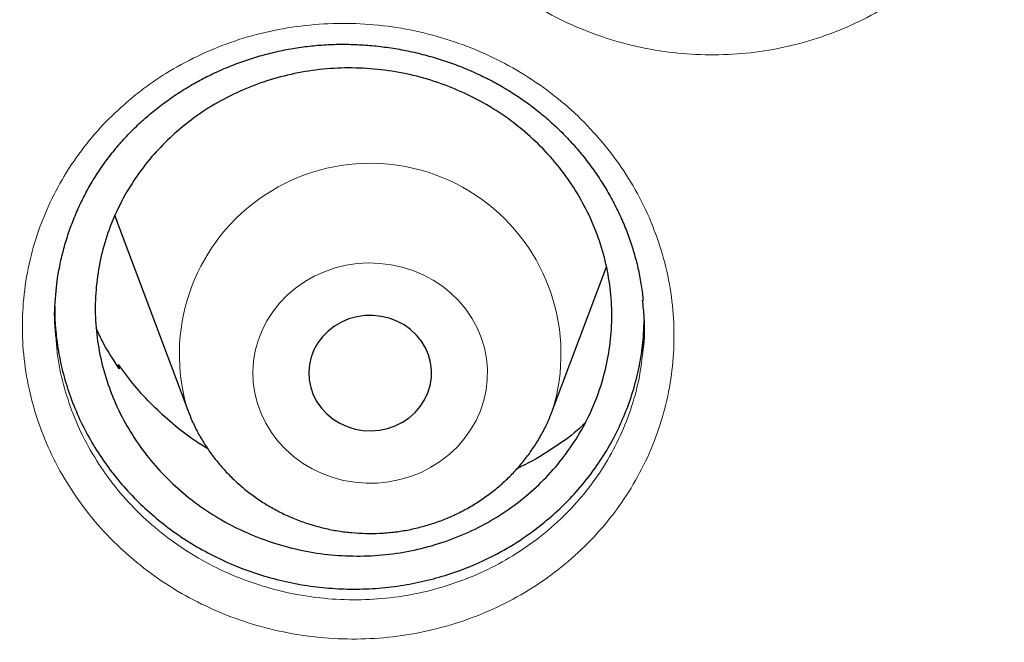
# Model space of a CAD drawing. Header units: millimetres. Extents: x 8 to 976, y 12 to 967.
# Tile 108 of 256: x 347.05 to 353.46, y 814.44 to 818.49. Entities that reach past the tile are written whole.
import ezdxf

# ---------------------------------------------------------------- set-up
doc = ezdxf.new("R2010")
doc.units = ezdxf.units.MM

msp = doc.modelspace()

# ---------------------------------------------------------------- linework, layer by layer
at = {"color": 7, "linetype": 'Continuous', "lineweight": 30}
for p, q in [((347.6998, 817.1355), (348.1469, 815.9473)), ((350.523, 815.9473), (350.8739, 816.88)), ((347.6932, 816.2301), (347.6967, 816.2438)), ((347.6967, 816.2438), (347.7013, 816.2171)), ((348.1469, 815.9473), (348.1492, 815.9412)), ((350.5189, 815.9364), (350.5224, 815.9456))]:
    msp.add_line(p, q, dxfattribs=at)
at = {"color": 7, "linetype": 'Continuous', "lineweight": 30, "flags": 128}
for points in [[(347.6724, 817.2147), (347.6893, 817.1644), (347.6998, 817.1355)], [(349.7108, 816.0604), (349.7257, 816.1086), (349.7336, 816.1581), (349.7344, 816.2083), (349.7281, 816.258), (349.7147, 816.3066), (349.6946, 816.353), (349.6681, 816.3965), (349.6356, 816.4363), (349.5977, 816.4717), (349.5552, 816.502), (349.5087, 816.5268), (349.4591, 816.5455), (349.4073, 816.5579), (349.3543, 816.5636), (349.3008, 816.5627), (349.248, 816.5551), (349.1967, 816.5409), (349.1479, 816.5205), (349.1025, 816.4942), (349.0612, 816.4624), (349.0247, 816.4257), (348.9939, 816.3848), (348.969, 816.3404), (348.9508, 816.2933), (348.9394, 816.2443), (348.935, 816.1943), (348.9378, 816.1443), (348.9476, 816.095), (348.9644, 816.0474), (348.9878, 816.0023), (349.0174, 815.9606), (349.0526, 815.9229), (349.0929, 815.89), (349.1375, 815.8624), (349.1857, 815.8406), (349.2365, 815.825), (349.289, 815.816), (349.3424, 815.8135), (349.3956, 815.8178), (349.4478, 815.8287), (349.4979, 815.846), (349.5451, 815.8695), (349.5886, 815.8986), (349.6276, 815.9329), (349.6613, 815.9718), (349.6892, 816.0146), (349.7108, 816.0604)]]:
    msp.add_lwpolyline(points, dxfattribs=at)
at = {"color": 252, "linetype": 'Continuous', "lineweight": 0, "flags": 128}
msp.add_lwpolyline([(350.0525, 815.9437), (350.0744, 816.0098), (350.0894, 816.0776), (350.0973, 816.1465), (350.0981, 816.2157), (350.0917, 816.2847), (350.0783, 816.3527), (350.058, 816.4193), (350.0309, 816.4837), (349.9973, 816.5453), (349.9575, 816.6036), (349.912, 816.6581), (349.861, 816.7081), (349.8051, 816.7533), (349.7448, 816.7933), (349.6807, 816.8276), (349.6134, 816.8559), (349.5435, 816.878), (349.4716, 816.8936), (349.3984, 816.9027), (349.3247, 816.9052), (349.251, 816.9009), (349.1782, 816.89), (349.1068, 816.8725), (349.0375, 816.8486), (348.971, 816.8186), (348.9079, 816.7827), (348.8488, 816.7413), (348.7942, 816.6947), (348.7447, 816.6434), (348.7007, 816.5878), (348.6626, 816.5285), (348.6308, 816.466), (348.6056, 816.401), (348.5871, 816.3339), (348.5757, 816.2656), (348.5713, 816.1965), (348.5741, 816.1273), (348.584, 816.0587), (348.6009, 815.9913), (348.6246, 815.9257), (348.655, 815.8626), (348.6917, 815.8026), (348.7345, 815.7462), (348.7828, 815.6939), (348.8363, 815.6462), (348.8944, 815.6035), (348.9567, 815.5664), (349.0225, 815.535), (349.0912, 815.5098), (349.1622, 815.4909), (349.2348, 815.4785), (349.3083, 815.4727), (349.3821, 815.4737), (349.4554, 815.4813), (349.5276, 815.4955), (349.5981, 815.5162), (349.666, 815.5431), (349.7309, 815.5761), (349.7921, 815.6148), (349.849, 815.6589), (349.9011, 815.7079), (349.9479, 815.7614), (349.989, 815.8189), (350.024, 815.8799), (350.0525, 815.9437)], dxfattribs=at)
at = {"color": 252, "linetype": 'Continuous', "lineweight": 0}
msp.add_arc((349.3349, 816.3111), 1.2425, 342.89192, 197.02757, dxfattribs=at)
for points, knots in [([(327.0372, 815.3253), (327.0501, 815.5265), (327.094, 816.2074), (327.2396, 817.3628), (327.4721, 818.7878), (327.7733, 820.1931), (328.1363, 821.5765), (328.5603, 822.9357), (329.0465, 824.2764), (329.5972, 825.6041), (330.2127, 826.916), (330.8932, 828.2089), (331.6336, 829.4725), (332.4325, 830.7043), (333.2833, 831.8948), (334.1831, 833.0425), (335.1292, 834.146), (336.1252, 835.2101), (337.1755, 836.239), (338.2793, 837.23), (339.4354, 838.1802), (340.6348, 839.0817), (341.8753, 839.9329), (343.147, 840.7274), (344.4464, 841.4646), (345.7706, 842.1444), (347.1248, 842.77), (348.5149, 843.3435), (349.9389, 843.8628), (351.3945, 844.3255), (352.8704, 844.7278), (354.3637, 845.0688), (355.8625, 845.3462), (357.3638, 845.561), (358.8645, 845.7127), (360.3708, 845.8079), (361.3768, 845.8197), (361.8798, 845.8256)], [0, 0, 0, 0, 0.012293, 0.041589, 0.070885, 0.100182, 0.128955, 0.157728, 0.186502, 0.215275, 0.244571, 0.273868, 0.303164, 0.33246, 0.361757, 0.39053, 0.419303, 0.448077, 0.47685, 0.506146, 0.535443, 0.564739, 0.594035, 0.623332, 0.652105, 0.680878, 0.709652, 0.738425, 0.767721, 0.797018, 0.826314, 0.85561, 0.884907, 0.91368, 0.942453, 0.971227, 1, 1, 1, 1]), ([(361.8798, 844.4039), (361.3833, 844.398), (360.3901, 844.3861), (358.9033, 844.2905), (357.4222, 844.138), (355.9497, 843.9234), (354.4974, 843.6502), (353.0678, 843.3198), (351.6632, 842.9342), (350.2777, 842.492), (348.9056, 841.9911), (347.5499, 841.4312), (346.2139, 840.8122), (344.9081, 840.1387), (343.6351, 839.412), (342.4049, 838.6381), (341.2188, 837.8196), (340.0785, 836.959), (338.9788, 836.053), (337.9155, 835.0976), (336.8914, 834.0936), (335.9095, 833.042), (334.9778, 831.951), (334.0982, 830.8226), (333.2772, 829.6659), (332.5153, 828.4839), (331.8128, 827.2794), (331.1664, 826.0476), (330.5737, 824.7831), (330.0371, 823.4878), (329.5589, 822.1637), (329.1431, 820.8213), (328.7907, 819.4629), (328.504, 818.0995), (328.2823, 816.7339), (328.1246, 815.3689), (328.0298, 813.9988), (327.998, 812.6177), (328.0306, 811.2284), (328.1288, 809.8334), (328.2923, 808.4439), (328.5208, 807.0624), (328.812, 805.6998), (329.1642, 804.3586), (329.5752, 803.0408), (330.0466, 801.741), (330.5805, 800.4537), (331.1773, 799.1818), (331.837, 797.9283), (332.5549, 796.7032), (333.3295, 795.5089), (334.1543, 794.3546), (335.0267, 793.2419), (335.944, 792.172), (336.9096, 791.1403), (337.928, 790.1427), (338.9982, 789.1819), (340.119, 788.2607), (341.2819, 787.3866), (342.4847, 786.5613), (343.7175, 785.7911), (344.9774, 785.0763), (346.2613, 784.4172), (347.5742, 783.8107), (348.922, 783.2547), (350.3026, 782.7512), (351.7139, 782.3025), (353.1448, 781.9125), (354.5926, 781.5819), (356.0458, 781.3129), (357.5014, 781.1049), (358.9563, 780.9569), (360.4167, 780.868), (361.8887, 780.8381), (363.3696, 780.8687), (364.8564, 780.9609), (366.3375, 781.1143), (367.81, 781.3286), (369.2623, 781.6019), (370.6919, 781.9323), (372.0965, 782.3179), (373.482, 782.7601), (374.8541, 783.261), (376.2097, 783.8209), (377.5458, 784.4399), (378.8516, 785.1134), (380.1245, 785.8401), (381.3548, 786.614), (382.5409, 787.4325), (383.6812, 788.2931), (384.7809, 789.1991), (385.8442, 790.1545), (386.8683, 791.1585), (387.8502, 792.2101), (388.7819, 793.3011), (389.6615, 794.4295), (390.4825, 795.5862), (391.2444, 796.7682), (391.9469, 797.9727), (392.5933, 799.2045), (393.186, 800.469), (393.7226, 801.7643), (394.2008, 803.0883), (394.6166, 804.4308), (394.969, 805.7892), (395.2557, 807.1526), (395.4774, 808.5182), (395.6351, 809.8832), (395.7299, 811.2533), (395.7617, 812.6344), (395.7291, 814.0237), (395.6309, 815.4187), (395.4674, 816.8082), (395.2389, 818.1897), (394.9476, 819.5522), (394.5955, 820.8935), (394.1845, 822.2113), (393.7131, 823.5111), (393.1792, 824.7984), (392.5824, 826.0703), (391.9227, 827.3238), (391.2048, 828.5489), (390.4302, 829.7432), (389.6054, 830.8975), (388.7329, 832.0102), (387.8157, 833.08), (386.85, 834.1118), (385.8317, 835.1094), (384.7615, 836.0702), (383.6407, 836.9914), (382.4778, 837.8655), (381.275, 838.6907), (380.0421, 839.461), (378.7822, 840.1758), (377.4984, 840.8349), (376.1855, 841.4414), (374.8377, 841.9974), (373.4571, 842.5009), (372.0458, 842.9496), (370.6149, 843.3396), (369.1671, 843.6702), (367.7139, 843.9391), (366.2583, 844.1474), (364.8034, 844.2945), (363.343, 844.3868), (362.3676, 844.3982), (361.8798, 844.4039)], [0, 0, 0, 0, 0.007, 0.014, 0.021, 0.028, 0.035, 0.041875, 0.04875, 0.055625, 0.0625, 0.0695, 0.0765, 0.0835, 0.0905, 0.0975, 0.104375, 0.11125, 0.118125, 0.125, 0.132, 0.139, 0.146, 0.153, 0.16, 0.166875, 0.17375, 0.180625, 0.1875, 0.1945, 0.2015, 0.2085, 0.2155, 0.2225, 0.229375, 0.23625, 0.243125, 0.25, 0.257, 0.264, 0.271, 0.278, 0.285, 0.291875, 0.29875, 0.305625, 0.3125, 0.3195, 0.3265, 0.3335, 0.3405, 0.3475, 0.354375, 0.36125, 0.368125, 0.375, 0.382, 0.389, 0.396, 0.403, 0.41, 0.416875, 0.42375, 0.430625, 0.4375, 0.4445, 0.4515, 0.4585, 0.4655, 0.4725, 0.479375, 0.48625, 0.493125, 0.5, 0.507, 0.514, 0.521, 0.528, 0.535, 0.541875, 0.54875, 0.555625, 0.5625, 0.5695, 0.5765, 0.5835, 0.5905, 0.5975, 0.604375, 0.61125, 0.618125, 0.625, 0.632, 0.639, 0.646, 0.653, 0.66, 0.666875, 0.67375, 0.680625, 0.6875, 0.6945, 0.7015, 0.7085, 0.7155, 0.7225, 0.729375, 0.73625, 0.743125, 0.75, 0.757, 0.764, 0.771, 0.778, 0.785, 0.791875, 0.79875, 0.805625, 0.8125, 0.8195, 0.8265, 0.8335, 0.8405, 0.8475, 0.854375, 0.86125, 0.868125, 0.875, 0.882, 0.889, 0.896, 0.903, 0.91, 0.916875, 0.92375, 0.930625, 0.9375, 0.9445, 0.9515, 0.9585, 0.9655, 0.9725, 0.979375, 0.98625, 0.993125, 1, 1, 1, 1]), ([(350.0573, 821.7312), (350.0903, 821.7601), (350.1562, 821.8178), (350.2891, 821.9165), (350.4591, 822.022), (350.6711, 822.123), (350.894, 822.201), (351.1252, 822.2541), (351.3615, 822.2828), (351.6002, 822.2863), (351.8384, 822.2637), (352.0729, 822.2162), (352.3008, 822.1444), (352.5186, 822.0483), (352.7241, 821.9301), (352.9148, 821.7911), (353.0876, 821.6325), (353.241, 821.4568), (353.3731, 821.2664), (353.4814, 821.0631), (353.5655, 820.85), (353.6243, 820.6295), (353.656, 820.4043), (353.6612, 820.1774), (353.6396, 819.9519), (353.5911, 819.7307), (353.5172, 819.5164), (353.4202, 819.3152), (353.3024, 819.1295), (353.1648, 818.9566), (353.0045, 818.7963), (352.823, 818.6516), (352.6255, 818.527), (352.4141, 818.4249), (352.1917, 818.3458), (351.9611, 818.2906), (351.7249, 818.2609), (351.4862, 818.2563), (351.2481, 818.2767), (351.0137, 818.323), (350.7859, 818.3935), (350.5672, 818.4875), (350.361, 818.6046), (350.1695, 818.7426), (349.995, 818.8997), (349.8407, 819.0745), (349.7076, 819.2641), (349.597, 819.4664), (349.5115, 819.6795), (349.4515, 819.9003), (349.4176, 820.1256), (349.411, 820.3525), (349.4312, 820.5783), (349.4776, 820.8), (349.5506, 821.0147), (349.6482, 821.22), (349.767, 821.4091), (349.9026, 821.5814), (350.0058, 821.6812), (350.0573, 821.7312)], [0, 0, 0, 0, 0.010163, 0.020325, 0.038164, 0.05606, 0.073897, 0.091747, 0.109653, 0.127501, 0.145405, 0.163367, 0.181271, 0.199161, 0.217108, 0.234998, 0.252889, 0.270838, 0.288729, 0.306611, 0.32455, 0.342432, 0.360333, 0.37829, 0.396189, 0.414036, 0.43194, 0.449784, 0.466677, 0.48357, 0.50141, 0.519308, 0.53715, 0.554985, 0.572877, 0.590712, 0.608579, 0.626503, 0.64437, 0.662243, 0.680173, 0.698046, 0.715945, 0.733901, 0.751799, 0.769673, 0.787603, 0.805478, 0.823413, 0.841406, 0.859343, 0.877232, 0.895177, 0.913066, 0.930908, 0.948807, 0.966649, 0.983324, 1, 1, 1, 1]), ([(347.7944, 817.9882), (347.8281, 818.0145), (347.8955, 818.0672), (348.0316, 818.1574), (348.2061, 818.2532), (348.4232, 818.3431), (348.65, 818.4096), (348.8839, 818.4509), (349.1215, 818.4677), (349.3604, 818.4594), (349.5972, 818.4251), (349.8293, 818.3663), (350.0532, 818.2836), (350.266, 818.1773), (350.4652, 818.0497), (350.6485, 817.9021), (350.8129, 817.7359), (350.957, 817.5538), (351.0791, 817.3581), (351.1766, 817.1508), (351.2495, 816.935), (351.2967, 816.7131), (351.3166, 816.4879), (351.3099, 816.2624), (351.2766, 816.0396), (351.2166, 815.8224), (351.1317, 815.6133), (351.0244, 815.4183), (350.897, 815.2398), (350.7507, 815.0749), (350.5822, 814.9236), (350.3933, 814.7889), (350.1895, 814.6748), (349.9729, 814.5839), (349.7466, 814.5163), (349.5132, 814.4728), (349.2755, 814.455), (349.0367, 814.4622), (348.7997, 814.4944), (348.5678, 814.5519), (348.3438, 814.6333), (348.1301, 814.7376), (347.9301, 814.8642), (347.7459, 815.0108), (347.5798, 815.1756), (347.4347, 815.3569), (347.3116, 815.5518), (347.2117, 815.7583), (347.1374, 815.9742), (347.0891, 816.1964), (347.0669, 816.4217), (347.0722, 816.6474), (347.1042, 816.8705), (347.1621, 817.0884), (347.2462, 817.2979), (347.3543, 817.497), (347.4834, 817.6796), (347.6293, 817.8454), (347.7394, 817.9406), (347.7944, 817.9882)], [0, 0, 0, 0, 0.0099225, 0.0198455, 0.0376883, 0.0555876, 0.0734289, 0.0912884, 0.1092036, 0.1270611, 0.1449759, 0.1629476, 0.1808615, 0.1987563, 0.216709, 0.2346037, 0.2524943, 0.270443, 0.2883328, 0.3062093, 0.3241418, 0.3420169, 0.3599074, 0.3778541, 0.3957434, 0.4135821, 0.4314759, 0.4493121, 0.4661913, 0.483072, 0.5009181, 0.5188228, 0.5366706, 0.554512, 0.5724105, 0.5902526, 0.6081295, 0.6260635, 0.6439404, 0.6618221, 0.6797609, 0.697643, 0.7155453, 0.7335053, 0.7514076, 0.7692796, 0.7872087, 0.8050812, 0.8230077, 0.840992, 0.8589211, 0.8767981, 0.8947336, 0.9126129, 0.9304474, 0.9483384, 0.9661733, 0.9830869, 1, 1, 1, 1]), ([(347.2908, 816.3969), (347.2936, 816.3617), (347.3019, 816.2582), (347.3417, 816.0893), (347.4079, 815.8936), (347.4986, 815.7065), (347.61, 815.5297), (347.7413, 815.3653), (347.8916, 815.2159), (348.0583, 815.0829), (348.2393, 814.9679), (348.4327, 814.8732), (348.6355, 814.7992), (348.8454, 814.7468), (349.0598, 814.7173), (349.2759, 814.7105), (349.491, 814.7263), (349.7022, 814.7653), (349.907, 814.8262), (350.1031, 814.9083), (350.2876, 815.0112), (350.4585, 815.133), (350.611, 815.2698), (350.7436, 815.419), (350.8588, 815.5806), (350.9561, 815.757), (351.0325, 815.9463), (351.0868, 816.1367), (351.1028, 816.265), (351.1104, 816.3261)], [0, 0, 0, 0, 0.01975, 0.0579525, 0.0960287, 0.1340023, 0.1720932, 0.2100631, 0.2480875, 0.2862325, 0.3242564, 0.3622419, 0.4003483, 0.4383334, 0.4763053, 0.5143979, 0.5523689, 0.590266, 0.6282829, 0.6661793, 0.7040813, 0.7421044, 0.7800045, 0.8158834, 0.8517609, 0.889644, 0.9276478, 0.9655351, 1, 1, 1, 1])]:
    msp.add_open_spline(points, degree=3, knots=knots, dxfattribs=at)
at = {"color": 7, "linetype": 'Continuous', "lineweight": 30}
for points, knots in [([(329.2775, 815.5657), (329.2835, 815.626), (329.3034, 815.8289), (329.344, 816.1737), (329.3993, 816.6001), (329.4613, 817.0257), (329.5296, 817.4504), (329.6042, 817.8742), (329.6851, 818.297), (329.7723, 818.7187), (329.8658, 819.1392), (329.9656, 819.5585), (330.0716, 819.9764), (330.1838, 820.3928), (330.3022, 820.8078), (330.4268, 821.2211), (330.5575, 821.6328), (330.6944, 822.0427), (330.8373, 822.4508), (330.9864, 822.857), (331.1415, 823.2612), (331.3026, 823.6633), (331.4696, 824.0632), (331.6427, 824.4609), (331.8216, 824.8563), (332.0064, 825.2494), (332.1971, 825.6399), (332.3935, 826.0279), (332.5957, 826.4133), (332.8037, 826.796), (333.0173, 827.176), (333.2366, 827.5531), (333.4615, 827.9273), (333.6919, 828.2985), (333.9279, 828.6666), (334.1693, 829.0317), (334.4161, 829.3935), (334.6683, 829.752), (334.9259, 830.1072), (335.1887, 830.459), (335.4567, 830.8073), (335.7299, 831.1521), (336.0082, 831.4932), (336.2915, 831.8306), (336.5799, 832.1643), (336.8732, 832.4942), (337.1714, 832.8202), (337.4744, 833.1423), (337.7822, 833.4604), (338.0947, 833.7744), (338.4119, 834.0842), (338.7336, 834.3899), (339.0599, 834.6913), (339.3907, 834.9884), (339.7258, 835.2812), (340.0653, 835.5695), (340.409, 835.8533), (340.7569, 836.1326), (341.109, 836.4073), (341.4651, 836.6774), (341.8252, 836.9428), (342.1893, 837.2034), (342.5571, 837.4592), (342.9288, 837.7102), (343.3042, 837.9563), (343.6831, 838.1974), (344.0657, 838.4335), (344.4517, 838.6646), (344.8412, 838.8907), (345.234, 839.1116), (345.63, 839.3272), (346.0292, 839.5378), (346.4315, 839.743), (346.8368, 839.9429), (347.2451, 840.1375), (347.6562, 840.3268), (348.0702, 840.5106), (348.4868, 840.689), (348.906, 840.8618), (349.3278, 841.0292), (349.752, 841.1911), (350.1786, 841.3473), (350.6075, 841.498), (351.0385, 841.643), (351.4718, 841.7823), (351.907, 841.916), (352.3442, 842.0439), (352.7832, 842.1661), (353.2241, 842.2825), (353.6666, 842.3931), (354.1107, 842.4979), (354.5564, 842.5969), (355.0034, 842.6899), (355.4519, 842.7772), (355.9015, 842.8585), (356.3524, 842.934), (356.8043, 843.0035), (357.2572, 843.0671), (357.7111, 843.1248), (358.1657, 843.1765), (358.6211, 843.2222), (359.0771, 843.2619), (359.5336, 843.2957), (359.9906, 843.3235), (360.448, 843.3452), (360.9057, 843.361), (361.3635, 843.3708), (361.8215, 843.3745), (362.2795, 843.3723), (362.7373, 843.3641), (363.1951, 843.3498), (363.6525, 843.3296), (364.1096, 843.3033), (364.5663, 843.2711), (365.0225, 843.2329), (365.478, 843.1887), (365.9328, 843.1385), (366.3869, 843.0824), (366.84, 843.0203), (367.2922, 842.9523), (367.7433, 842.8783), (368.1933, 842.7985), (368.6421, 842.7128), (369.0895, 842.6211), (369.5355, 842.5237), (369.98, 842.4204), (370.423, 842.3112), (370.8642, 842.1963), (371.3038, 842.0756), (371.7414, 841.9491), (372.1772, 841.8169), (372.6109, 841.679), (373.0425, 841.5355), (373.472, 841.3863), (373.8991, 841.2315), (374.324, 841.071), (374.7464, 840.9051), (375.1662, 840.7336), (375.5835, 840.5566), (375.9981, 840.3742), (376.41, 840.1863), (376.819, 839.9931), (377.225, 839.7945), (377.6281, 839.5906), (378.0281, 839.3815), (378.425, 839.1671), (378.8186, 838.9475), (379.2089, 838.7228), (379.5958, 838.493), (379.9792, 838.2582), (380.3591, 838.0183), (380.7354, 837.7735), (381.108, 837.5238), (381.4769, 837.2692), (381.8419, 837.0098), (382.203, 836.7456), (382.5601, 836.4768), (382.9132, 836.2033), (383.2622, 835.9251), (383.607, 835.6424), (383.9476, 835.3553), (384.2838, 835.0636), (384.6157, 834.7677), (384.9431, 834.4673), (385.266, 834.1628), (385.5843, 833.854), (385.898, 833.541), (386.207, 833.224), (386.5113, 832.903), (386.8107, 832.578), (387.1052, 832.2491), (387.3949, 831.9164), (387.6795, 831.5799), (387.9591, 831.2397), (388.2336, 830.8959), (388.5029, 830.5485), (388.7671, 830.1976), (389.0259, 829.8433), (389.2795, 829.4856), (389.5277, 829.1246), (389.7705, 828.7604), (390.0079, 828.3931), (390.2397, 828.0226), (390.466, 827.6492), (390.6867, 827.2729), (390.9018, 826.8937), (391.1112, 826.5117), (391.3149, 826.1269), (391.5128, 825.7396), (391.705, 825.3497), (391.8913, 824.9573), (392.0717, 824.5625), (392.2463, 824.1654), (392.4149, 823.766), (392.5775, 823.3645), (392.7341, 822.9608), (392.8847, 822.5552), (393.0292, 822.1476), (393.1677, 821.7381), (393.3, 821.3269), (393.4261, 820.914), (393.5461, 820.4994), (393.6599, 820.0834), (393.7675, 819.6658), (393.8689, 819.247), (393.964, 818.8268), (394.0528, 818.4054), (394.1353, 817.9829), (394.2116, 817.5593), (394.2815, 817.1348), (394.345, 816.7094), (394.4023, 816.2832), (394.4527, 815.8563), (394.4859, 815.5495), (394.5004, 815.3849), (394.5023, 815.363)], [0, 0, 0, 0, 0.0019988, 0.0067268, 0.0114548, 0.0161828, 0.0209108, 0.0256386, 0.0303666, 0.0350945, 0.0398224, 0.0445503, 0.0492781, 0.0540061, 0.0587338, 0.0634616, 0.0681894, 0.0729171, 0.0776449, 0.0823724, 0.0871001, 0.0918278, 0.0965553, 0.1012827, 0.1060103, 0.1107377, 0.1154652, 0.1201926, 0.1249199, 0.1296472, 0.1343744, 0.1391018, 0.143829, 0.1485561, 0.1532832, 0.1580102, 0.1627373, 0.1674643, 0.1721913, 0.1769182, 0.181645, 0.1863719, 0.1910986, 0.1958254, 0.2005521, 0.2052788, 0.2100054, 0.214732, 0.2194586, 0.2241851, 0.2289115, 0.233638, 0.2383644, 0.2430907, 0.2478171, 0.2525434, 0.2572696, 0.2619959, 0.266722, 0.2714482, 0.2761743, 0.2809004, 0.2856265, 0.2903525, 0.2950785, 0.2998045, 0.3045304, 0.3092563, 0.3139822, 0.3187081, 0.3234339, 0.3281597, 0.3328855, 0.3376113, 0.342337, 0.3470627, 0.3517884, 0.356514, 0.3612397, 0.3659653, 0.3706909, 0.3754165, 0.3801421, 0.3848676, 0.3895932, 0.3943187, 0.3990442, 0.4037697, 0.4084952, 0.4132206, 0.4179461, 0.4226715, 0.4273969, 0.4321224, 0.4368478, 0.4415732, 0.4462985, 0.4510239, 0.4557493, 0.4604747, 0.4652001, 0.4699254, 0.4746507, 0.4793761, 0.4841014, 0.4888268, 0.4935521, 0.4982775, 0.5030028, 0.5077281, 0.5124535, 0.5171788, 0.5219041, 0.5266295, 0.5313548, 0.5360802, 0.5408055, 0.5455309, 0.5502562, 0.5549816, 0.5597069, 0.5644323, 0.5691577, 0.5738831, 0.5786085, 0.5833339, 0.5880593, 0.5927847, 0.5975102, 0.6022356, 0.6069611, 0.6116866, 0.616412, 0.6211376, 0.625863, 0.6305886, 0.6353142, 0.6400397, 0.6447653, 0.6494909, 0.6542165, 0.6589421, 0.6636678, 0.6683936, 0.6731192, 0.677845, 0.6825707, 0.6872965, 0.6920223, 0.6967482, 0.701474, 0.7061999, 0.7109258, 0.7156518, 0.7203777, 0.7251038, 0.7298298, 0.7345558, 0.739282, 0.744008, 0.7487343, 0.7534605, 0.7581867, 0.7629129, 0.7676393, 0.7723656, 0.777092, 0.7818184, 0.7865448, 0.7912714, 0.7959979, 0.8007245, 0.8054511, 0.8101777, 0.8149044, 0.8196311, 0.8243578, 0.8290848, 0.8338116, 0.8385385, 0.8432654, 0.8479924, 0.8527194, 0.8574464, 0.8621735, 0.8669007, 0.8716279, 0.8763551, 0.8810823, 0.8858097, 0.890537, 0.8952644, 0.8999918, 0.9047193, 0.9094467, 0.9141742, 0.9189018, 0.9236294, 0.9283569, 0.9330846, 0.9378123, 0.94254, 0.9472679, 0.9519956, 0.9567234, 0.9614512, 0.9661791, 0.970907, 0.9756349, 0.9803629, 0.9850907, 0.9898187, 0.9945467, 0.9992747, 1, 1, 1, 1]), ([(347.6551, 817.6213), (347.6659, 817.6346), (347.6985, 817.6748), (347.7566, 817.7391), (347.8311, 817.8127), (347.9106, 817.8825), (347.9948, 817.9483), (348.0833, 818.0097), (348.1758, 818.0665), (348.2719, 818.1182), (348.3712, 818.1648), (348.4732, 818.2058), (348.5773, 818.2412), (348.6831, 818.2707), (348.79, 818.2943), (348.8976, 818.3118), (349.0056, 818.3232), (349.114, 818.3286), (349.223, 818.328), (349.333, 818.3216), (349.4433, 818.3093), (349.5536, 818.291), (349.6631, 818.2667), (349.7714, 818.2368), (349.8776, 818.2011), (349.9813, 818.16), (350.0817, 818.1137), (350.1786, 818.0624), (350.2713, 818.0065), (350.3596, 817.9461), (350.444, 817.8811), (350.5247, 817.8113), (350.6016, 817.7368), (350.6745, 817.6578), (350.7429, 817.5746), (350.8065, 817.4877), (350.865, 817.3973), (350.9179, 817.304), (350.9652, 817.2081), (351.0064, 817.1103), (351.0414, 817.0108), (351.0702, 816.9103), (351.0921, 816.809), (351.1059, 816.726), (351.1101, 816.6768), (351.1113, 816.6617)], [0, 0, 0, 0, 0.011713, 0.035193, 0.058767, 0.082488, 0.106336, 0.130295, 0.154337, 0.178427, 0.202532, 0.226602, 0.250603, 0.274496, 0.298255, 0.321856, 0.345271, 0.368562, 0.392022, 0.415719, 0.439616, 0.463669, 0.487828, 0.512036, 0.536226, 0.560331, 0.584301, 0.608089, 0.631659, 0.65499, 0.678245, 0.701714, 0.725383, 0.749226, 0.773218, 0.797319, 0.821491, 0.845699, 0.869888, 0.894022, 0.918071, 0.942006, 0.965813, 0.989487, 1, 1, 1, 1]), ([(348.0627, 817.7486), (348.1096, 817.7877), (348.2036, 817.8659), (348.3612, 817.9631), (348.5285, 818.0442), (348.7052, 818.1062), (348.8883, 818.1493), (349.0756, 818.1729), (349.2649, 818.176), (349.4537, 818.1592), (349.6397, 818.1227), (349.8204, 818.0664), (349.9936, 817.9917), (350.1573, 817.8993), (350.309, 817.7899), (350.4471, 817.6656), (350.57, 817.5277), (350.6755, 817.3776), (350.7629, 817.2177), (350.8311, 817.0499), (350.8786, 816.876), (350.9054, 816.6987), (350.9112, 816.5198), (350.8953, 816.3419), (350.8585, 816.1671), (350.8014, 815.9974), (350.7239, 815.8354), (350.6278, 815.6828), (350.5141, 815.5414), (350.3838, 815.4136), (350.2391, 815.3004), (350.0818, 815.2032), (349.9134, 815.1239), (349.7364, 815.0629), (349.553, 815.0208), (349.3654, 814.999), (349.1761, 814.9969), (348.9874, 815.0148), (348.8017, 815.0529), (348.6214, 815.1102), (348.4486, 815.186), (348.2858, 815.2798), (348.1349, 815.39), (347.9975, 815.5151), (347.876, 815.6541), (347.7714, 815.8048), (347.685, 815.9652), (347.6186, 816.1336), (347.5722, 816.3076), (347.5465, 816.4852), (347.5425, 816.664), (347.5595, 816.8418), (347.5974, 817.0165), (347.6563, 817.1855), (347.7347, 817.3471), (347.8301, 817.4958), (347.9388, 817.6311), (348.0214, 817.7095), (348.0627, 817.7486)], [0, 0, 0, 0, 0.017877, 0.035811, 0.053689, 0.071566, 0.0895, 0.107377, 0.125258, 0.143197, 0.161079, 0.178965, 0.196908, 0.214794, 0.232681, 0.250626, 0.268513, 0.286398, 0.30434, 0.322225, 0.340105, 0.358041, 0.375921, 0.393795, 0.411727, 0.429602, 0.447472, 0.4654, 0.483271, 0.501142, 0.51907, 0.536941, 0.554815, 0.572747, 0.590622, 0.608502, 0.626438, 0.644318, 0.662203, 0.680145, 0.69803, 0.715918, 0.733862, 0.751749, 0.769635, 0.787578, 0.805465, 0.823346, 0.841285, 0.859166, 0.877042, 0.894976, 0.912851, 0.930723, 0.948651, 0.966523, 0.983261, 1, 1, 1, 1]), ([(347.2903, 816.726), (347.2933, 816.7531), (347.3, 816.815), (347.3181, 816.9106), (347.3432, 817.0126), (347.3746, 817.1131), (347.4121, 817.2116), (347.4555, 817.3075), (347.5046, 817.4005), (347.5593, 817.4901), (347.61, 817.5634), (347.6433, 817.6061), (347.6551, 817.6213)], [0, 0, 0, 0, 0.084104, 0.191602, 0.299395, 0.407286, 0.515062, 0.622541, 0.729589, 0.836087, 0.941957, 1, 1, 1, 1]), ([(347.2902, 816.7284), (347.2887, 816.7183), (347.2773, 816.6412), (347.2761, 816.5296), (347.2872, 816.4296), (347.2908, 816.3969)], [0, 0, 0, 0, 0.092579, 0.704023, 1, 1, 1, 1]), ([(347.2816, 816.6251), (347.2816, 816.5895), (347.2817, 816.5038), (347.2974, 816.3684), (347.3261, 816.2186), (347.3689, 816.07), (347.4249, 815.9251), (347.4932, 815.7864), (347.5731, 815.6532), (347.6654, 815.5253), (347.7689, 815.4051), (347.8817, 815.2945), (348.0038, 815.1928), (348.1357, 815.1002), (348.2753, 815.0185), (348.42, 814.9489), (348.5701, 814.8908), (348.7261, 814.8443), (348.8856, 814.8104), (349.0459, 814.7896), (349.2072, 814.7814), (349.3701, 814.7861), (349.5317, 814.8039), (349.6893, 814.8343), (349.8435, 814.877), (349.9946, 814.9323), (350.1516, 815.0053), (350.3119, 815.0975), (350.4151, 815.1764), (350.467, 815.2161)], [0, 0, 0, 0, 0.025665, 0.061847, 0.098027, 0.135253, 0.172475, 0.208723, 0.24497, 0.28226, 0.319547, 0.35589, 0.392235, 0.429639, 0.467039, 0.503331, 0.539619, 0.576961, 0.614302, 0.65061, 0.686918, 0.724282, 0.761646, 0.797921, 0.834197, 0.871525, 0.908854, 0.954179, 1, 1, 1, 1]), ([(351.1104, 816.3261), (351.1114, 816.3324), (351.1227, 816.4059), (351.1239, 816.5195), (351.113, 816.6255), (351.1091, 816.6637)], [0, 0, 0, 0, 0.055928, 0.660281, 1, 1, 1, 1]), ([(347.7013, 816.2171), (347.6613, 816.2771), (347.6043, 816.3627), (347.5628, 816.4555), (347.5504, 816.4833)], [0, 0, 0, 0, 0.700802, 1, 1, 1, 1]), ([(350.467, 815.2161), (350.5063, 815.2498), (350.5849, 815.3172), (350.6919, 815.4308), (350.7898, 815.5532), (350.876, 815.6832), (350.9492, 815.8183), (351.0099, 815.9588), (351.0584, 816.1053), (351.0931, 816.2551), (351.1141, 816.3957), (351.1172, 816.4858), (351.1186, 816.5258)], [0, 0, 0, 0, 0.101106, 0.202207, 0.306263, 0.41032, 0.511093, 0.611876, 0.715606, 0.819334, 0.919898, 1, 1, 1, 1]), ([(348.2781, 815.6962), (348.2478, 815.7144), (348.1672, 815.763), (348.0477, 815.8581), (347.9183, 815.9762), (347.7996, 816.1045), (347.7309, 816.1974), (347.6967, 816.2438)], [0, 0, 0, 0, 0.130242, 0.347248, 0.565126, 0.782987, 1, 1, 1, 1]), ([(348.1498, 815.9411), (348.1578, 815.9207), (348.1763, 815.8731), (348.2122, 815.8014), (348.2562, 815.726), (348.3059, 815.6538), (348.3608, 815.5852), (348.4206, 815.5205), (348.4851, 815.46), (348.5539, 815.4041), (348.6267, 815.353), (348.7032, 815.307), (348.7829, 815.2663), (348.8655, 815.2312), (348.9506, 815.2019), (349.0377, 815.1784), (349.1263, 815.161), (349.2161, 815.1497), (349.3065, 815.1446), (349.3971, 815.1458), (349.4875, 815.1532), (349.5771, 815.1668), (349.6655, 815.1866), (349.7522, 815.2124), (349.8368, 815.2442), (349.9188, 815.2817), (349.9978, 815.3248), (350.0734, 815.3732), (350.1452, 815.4268), (350.2128, 815.4851), (350.2758, 815.548), (350.334, 815.615), (350.387, 815.6858), (350.4345, 815.76), (350.4756, 815.8359), (350.5026, 815.8951), (350.5157, 815.9283), (350.5187, 815.9359)], [0, 0, 0, 0, 0.021993, 0.05103, 0.080096, 0.109203, 0.138351, 0.167548, 0.196789, 0.226078, 0.255417, 0.284803, 0.314233, 0.343707, 0.37322, 0.402769, 0.432349, 0.461958, 0.491587, 0.521235, 0.550895, 0.58056, 0.610226, 0.639886, 0.669536, 0.699166, 0.728775, 0.758357, 0.787904, 0.817412, 0.846875, 0.876291, 0.905658, 0.934971, 0.964238, 0.991805, 1, 1, 1, 1]), ([(350.732, 815.8604), (350.7165, 815.8457), (350.6484, 815.7815), (350.5089, 815.6877), (350.3773, 815.6057), (350.3016, 815.5737), (350.2939, 815.5704)], [0, 0, 0, 0, 0.122697, 0.53726, 0.953129, 1, 1, 1, 1]), ([(327.0285, 815.3102), (327.026, 815.2749), (327.0205, 815.198), (327.0129, 815.081), (327.005, 814.9545), (326.9969, 814.8211), (326.9886, 814.6748), (326.9805, 814.5161), (326.9726, 814.3459), (326.9648, 814.152), (326.9574, 813.9329), (326.9511, 813.6872), (326.9464, 813.4253), (326.944, 813.1471), (326.9442, 812.8527), (326.9475, 812.5421), (326.9543, 812.2154), (326.9644, 811.8987), (326.9771, 811.5969), (326.9912, 811.3218), (327.0069, 811.0595), (327.0236, 810.8157), (327.0406, 810.591), (327.0576, 810.3857), (327.0741, 810.2012), (327.0897, 810.0375), (327.1039, 809.8953), (327.1165, 809.7742), (327.1274, 809.6741), (327.1362, 809.594), (327.1426, 809.5375), (327.147, 809.4998), (327.1503, 809.4704), (327.1545, 809.4352), (327.1599, 809.3891), (327.1666, 809.333), (327.1764, 809.2523), (327.19, 809.143), (327.2084, 809.0007), (327.2298, 808.8404), (327.2544, 808.6641), (327.2814, 808.4787), (327.3104, 808.2879), (327.3405, 808.0974), (327.3718, 807.9075), (327.4041, 807.7184), (327.4568, 807.421), (327.5331, 807.017), (327.6343, 806.5261), (327.7393, 806.0546), (327.848, 805.598), (327.9657, 805.1345), (328.074, 804.7342), (328.1692, 804.3986), (328.2481, 804.1293), (328.3303, 803.8583), (328.4071, 803.6126), (328.475, 803.4015), (328.5301, 803.2336), (328.5776, 803.0911), (328.6154, 802.9796), (328.6441, 802.8957), (328.6648, 802.8357), (328.6835, 802.7818), (328.7039, 802.7231), (328.7296, 802.65), (328.7612, 802.5607), (328.7988, 802.4557), (328.8427, 802.3346), (328.8965, 802.1879), (328.9616, 802.0137), (329.0391, 801.8101), (329.1268, 801.5847), (329.2234, 801.3423), (329.3254, 801.0926), (329.4289, 800.8452), (329.5587, 800.5423), (329.7146, 800.1899), (329.8963, 799.7941), (330.0672, 799.4348), (330.2264, 799.1101), (330.3736, 798.8178), (330.5147, 798.5443), (330.6493, 798.2892), (330.777, 798.0524), (330.9781, 797.6865), (331.2623, 797.1873), (331.5439, 796.7181), (331.7324, 796.4137), (331.821, 796.2721), (331.9106, 796.1307), (332.001, 795.9895), (332.0923, 795.8486), (332.1825, 795.7109), (332.2647, 795.5869), (332.3344, 795.4826), (332.3894, 795.401), (332.4323, 795.3375), (332.4649, 795.2896), (332.4941, 795.2468), (332.5275, 795.198), (332.573, 795.1319), (332.6317, 795.0469), (332.7048, 794.942), (332.7912, 794.8192), (332.891, 794.6787), (332.9973, 794.5308), (333.1088, 794.3775), (333.2243, 794.2206), (333.35, 794.052), (333.4862, 793.8719), (333.6322, 793.6814), (333.8524, 793.3987), (334.1419, 793.0366), (334.4871, 792.6195), (334.8137, 792.2372), (335.1212, 791.8874), (335.42, 791.5568), (335.7095, 791.2448), (335.9874, 790.9526), (336.2532, 790.6795), (336.5066, 790.425), (336.7487, 790.1868), (336.9936, 789.9504), (337.2445, 789.7132), (337.5079, 789.4694), (337.7754, 789.2271), (338.0503, 788.9833), (338.3328, 788.7384), (338.6017, 788.5103), (338.8558, 788.2992), (339.094, 788.1048), (339.337, 787.91), (339.585, 787.7151), (339.8366, 787.521), (340.0577, 787.3536), (340.2415, 787.2165), (340.3825, 787.1126), (340.5086, 787.0205), (340.6196, 786.9402), (340.7101, 786.8752), (340.7817, 786.8241), (340.8344, 786.7867), (340.8749, 786.758), (340.9097, 786.7334), (340.9525, 786.7032), (341.013, 786.6608), (341.094, 786.6042), (341.1926, 786.5358), (341.3091, 786.4556), (341.4437, 786.3639), (341.5964, 786.2609), (341.8983, 786.0597), (342.3505, 785.7665), (342.9563, 785.3909), (343.5812, 785.0206), (344.2255, 784.6566), (344.8854, 784.3018), (345.5605, 783.957), (346.2495, 783.6233), (346.9505, 783.3023), (347.6927, 782.9816), (348.4703, 782.6667), (349.2822, 782.3607), (350.0899, 782.0782), (350.8925, 781.8185), (351.6845, 781.5821), (352.4653, 781.3679), (353.2355, 781.1745), (354.0031, 780.999), (354.8067, 780.8332), (355.6493, 780.6791), (356.531, 780.5396), (357.4162, 780.4212), (358.3043, 780.3241), (359.1947, 780.2484), (360.0869, 780.1941), (360.9802, 780.1614), (361.8742, 780.1504), (362.7682, 780.1611), (363.6615, 780.1936), (364.5537, 780.2476), (365.4442, 780.323), (366.3323, 780.4199), (367.2185, 780.5381), (368.1034, 780.6778), (368.9567, 780.8338), (369.7785, 781.0036), (370.5686, 781.185), (371.3569, 781.3842), (372.1429, 781.6015), (372.9215, 781.8356), (373.6942, 782.0868), (374.4647, 782.3564), (375.2411, 782.6481), (375.9706, 782.942), (376.6525, 783.2337), (377.2862, 783.5193), (377.923, 783.8215), (378.459, 784.0889), (378.8949, 784.3148), (379.231, 784.4936), (379.5675, 784.6772), (379.9041, 784.8656), (380.2364, 785.0563), (380.5578, 785.2454), (380.8618, 785.4285), (381.1467, 785.6039), (381.4127, 785.771), (381.66, 785.9294), (381.889, 786.0787), (382.0794, 786.2048), (382.2349, 786.3091), (382.3589, 786.3931), (382.4749, 786.4724), (382.5831, 786.5469), (382.6826, 786.616), (382.7701, 786.6772), (382.8394, 786.7259), (382.8913, 786.7626), (382.9356, 786.794), (382.9854, 786.8294), (383.0467, 786.8732), (383.1182, 786.9245), (383.2151, 786.9944), (383.3391, 787.0847), (383.4933, 787.198), (383.6678, 787.328), (383.8633, 787.4755), (384.08, 787.6417), (384.3138, 787.824), (384.5643, 788.023), (384.8148, 788.2259), (385.0633, 788.4312), (385.3051, 788.6346), (385.5491, 788.8439), (385.7905, 789.055), (386.0274, 789.2659), (386.3622, 789.5699), (386.7871, 789.9678), (387.2824, 790.4518), (387.7453, 790.9227), (388.1775, 791.3796), (388.5899, 791.8319), (388.9829, 792.279), (389.358, 792.7211), (389.7186, 793.1612), (390.112, 793.6584), (390.5372, 794.2184), (390.9897, 794.8442), (391.4266, 795.4794), (391.8267, 796.0911), (392.1924, 796.6779), (392.528, 797.2411), (392.8556, 797.8173), (393.1765, 798.4099), (393.4903, 799.0197), (393.7375, 799.5271), (393.9241, 799.9259), (394.0539, 800.2107), (394.1817, 800.4988), (394.3076, 800.7904), (394.4305, 801.0831), (394.5448, 801.3633), (394.6476, 801.6221), (394.737, 801.8528), (394.8158, 802.0607), (394.8844, 802.2455), (394.9364, 802.3881), (394.9744, 802.4936), (395.0007, 802.5672), (395.0242, 802.6333), (395.0449, 802.6923), (395.0632, 802.7445), (395.0801, 802.7929), (395.098, 802.8447), (395.1202, 802.909), (395.1484, 802.9915), (395.1827, 803.0931), (395.2228, 803.2131), (395.2683, 803.3514), (395.3191, 803.5081), (395.4224, 803.8334), (395.569, 804.3175), (395.7463, 804.9512), (395.8933, 805.5217), (396.015, 806.0309), (396.1162, 806.4844), (396.2106, 806.9383), (396.2808, 807.3028), (396.3306, 807.5767), (396.3625, 807.7585), (396.3935, 807.9411), (396.4235, 808.1243), (396.4524, 808.3082), (396.4802, 808.4921), (396.5062, 808.6708), (396.5297, 808.8395), (396.5502, 808.9922), (396.5677, 809.1277), (396.5823, 809.2439), (396.5941, 809.3408), (396.6028, 809.4143), (396.6088, 809.4656), (396.6132, 809.5039), (396.6178, 809.544), (396.6236, 809.5957), (396.6309, 809.6609), (396.6407, 809.751), (396.6532, 809.8699), (396.6684, 810.021), (396.6852, 810.1964), (396.703, 810.3963), (396.7199, 810.6021), (396.7357, 810.8107), (396.7501, 811.0192), (396.7639, 811.2427), (396.7768, 811.479), (396.7903, 811.7692), (396.8023, 812.1019), (396.8111, 812.4677), (396.8154, 812.8138), (396.8158, 813.1402), (396.813, 813.4468), (396.8077, 813.7337), (396.8005, 813.9908), (396.7923, 814.2196), (396.7837, 814.4219), (396.7746, 814.6089), (396.7652, 814.7806), (396.7559, 814.9351), (396.7471, 815.0748), (396.7392, 815.198), (396.7337, 815.2749), (396.7312, 815.3102)], [0, 0, 0, 0, 0.0009265, 0.0020153, 0.0031174, 0.0043621, 0.0057274, 0.0072008, 0.0087824, 0.0104719, 0.012602, 0.0148824, 0.0173128, 0.0198934, 0.0226243, 0.0255053, 0.0285362, 0.0317174, 0.0343222, 0.0369399, 0.0393797, 0.0416333, 0.0437365, 0.0456467, 0.0473639, 0.0488881, 0.0502193, 0.0513387, 0.052272, 0.053019, 0.0535799, 0.0538504, 0.0540754, 0.0544002, 0.0548373, 0.0553629, 0.0559711, 0.0570941, 0.0584214, 0.059953, 0.0615834, 0.0633624, 0.0651515, 0.0669351, 0.0687133, 0.0704859, 0.0722532, 0.077085, 0.0818755, 0.0861274, 0.0904466, 0.094855, 0.0993527, 0.1019104, 0.1044962, 0.1071098, 0.1097355, 0.1116079, 0.113235, 0.1146171, 0.1157541, 0.1164872, 0.1170635, 0.1175078, 0.1180599, 0.1187797, 0.1196483, 0.1206749, 0.1218595, 0.1232023, 0.1249869, 0.126991, 0.1292143, 0.131657, 0.1341868, 0.1366497, 0.1390459, 0.1432653, 0.1472597, 0.1510293, 0.1542052, 0.1572019, 0.1600193, 0.1626578, 0.165117, 0.1674012, 0.1741097, 0.1808608, 0.1823823, 0.183906, 0.1854317, 0.1869596, 0.1884897, 0.190022, 0.191458, 0.1925529, 0.1934491, 0.1941466, 0.1946454, 0.1950304, 0.1955623, 0.1962602, 0.1972212, 0.1983844, 0.1997499, 0.2013177, 0.2030878, 0.2047173, 0.2064873, 0.2083976, 0.2104486, 0.2126399, 0.2149324, 0.2202022, 0.225249, 0.2296435, 0.2338538, 0.2378798, 0.2417217, 0.2453793, 0.2487924, 0.2520279, 0.2550857, 0.2579661, 0.2612152, 0.2644013, 0.2676431, 0.270941, 0.2742946, 0.2777042, 0.2804224, 0.2831752, 0.2859624, 0.2887842, 0.2916405, 0.2944835, 0.2962188, 0.2977831, 0.2991766, 0.3003994, 0.3014513, 0.302158, 0.3027561, 0.3031811, 0.3034857, 0.3038939, 0.3045841, 0.3054644, 0.3065349, 0.3077957, 0.3092466, 0.3108877, 0.3127189, 0.3189409, 0.3252774, 0.3317279, 0.3382924, 0.3449709, 0.3516409, 0.358421, 0.3652789, 0.3720702, 0.3798228, 0.3874625, 0.3949893, 0.4024031, 0.4097041, 0.4167651, 0.4237174, 0.4305937, 0.4374673, 0.445278, 0.4530885, 0.4608989, 0.4687091, 0.4765191, 0.484329, 0.492139, 0.4999491, 0.5077592, 0.5155692, 0.5233791, 0.5311891, 0.5389993, 0.5468107, 0.5546458, 0.5625139, 0.5695915, 0.5766955, 0.5838259, 0.5909825, 0.5981656, 0.6052461, 0.6124054, 0.619708, 0.6271539, 0.6332004, 0.6393382, 0.6455674, 0.6518881, 0.6552355, 0.6586079, 0.6620055, 0.6654281, 0.6688726, 0.6722061, 0.6753597, 0.6783332, 0.6811266, 0.6837399, 0.6861731, 0.6884262, 0.6898422, 0.6911765, 0.692429, 0.6935999, 0.6946891, 0.6956708, 0.6964567, 0.6969554, 0.6973713, 0.69791, 0.6985897, 0.699389, 0.7002639, 0.7017888, 0.7034971, 0.7053888, 0.7076192, 0.71006, 0.7127115, 0.7155736, 0.7186462, 0.7213676, 0.7242342, 0.7271406, 0.7300172, 0.732864, 0.7356811, 0.7422038, 0.7485608, 0.7543803, 0.7600537, 0.7655814, 0.770963, 0.7761988, 0.7813169, 0.7864235, 0.7934424, 0.8004583, 0.8074712, 0.814481, 0.8204264, 0.8263792, 0.8324266, 0.83859, 0.8448692, 0.8512645, 0.8541151, 0.8569883, 0.859884, 0.8628021, 0.8657425, 0.868642, 0.8711514, 0.8734293, 0.8754757, 0.8772902, 0.8788731, 0.8796676, 0.8803876, 0.8810332, 0.8816046, 0.8821122, 0.8825623, 0.8830175, 0.883627, 0.884438, 0.8854254, 0.8865894, 0.8879297, 0.8894465, 0.891139, 0.8973602, 0.9034228, 0.9093267, 0.9136504, 0.9179034, 0.9221769, 0.9264834, 0.9281842, 0.9298902, 0.9316011, 0.9333171, 0.9350383, 0.9367645, 0.9384775, 0.9400471, 0.9414914, 0.9427553, 0.9438392, 0.9447429, 0.9454653, 0.9458958, 0.9461788, 0.9465358, 0.9470179, 0.9476253, 0.9483578, 0.9495394, 0.9509471, 0.9525809, 0.9544408, 0.9565268, 0.9583244, 0.9602615, 0.9623382, 0.9645545, 0.9668446, 0.9704216, 0.9738153, 0.977026, 0.9800537, 0.9828983, 0.9855597, 0.988038, 0.9900562, 0.9919342, 0.993672, 0.9952697, 0.9967184, 0.9979847, 0.9990735, 1, 1, 1, 1])]:
    msp.add_open_spline(points, degree=3, knots=knots, dxfattribs=at)

doc.saveas('drawing.dxf')
